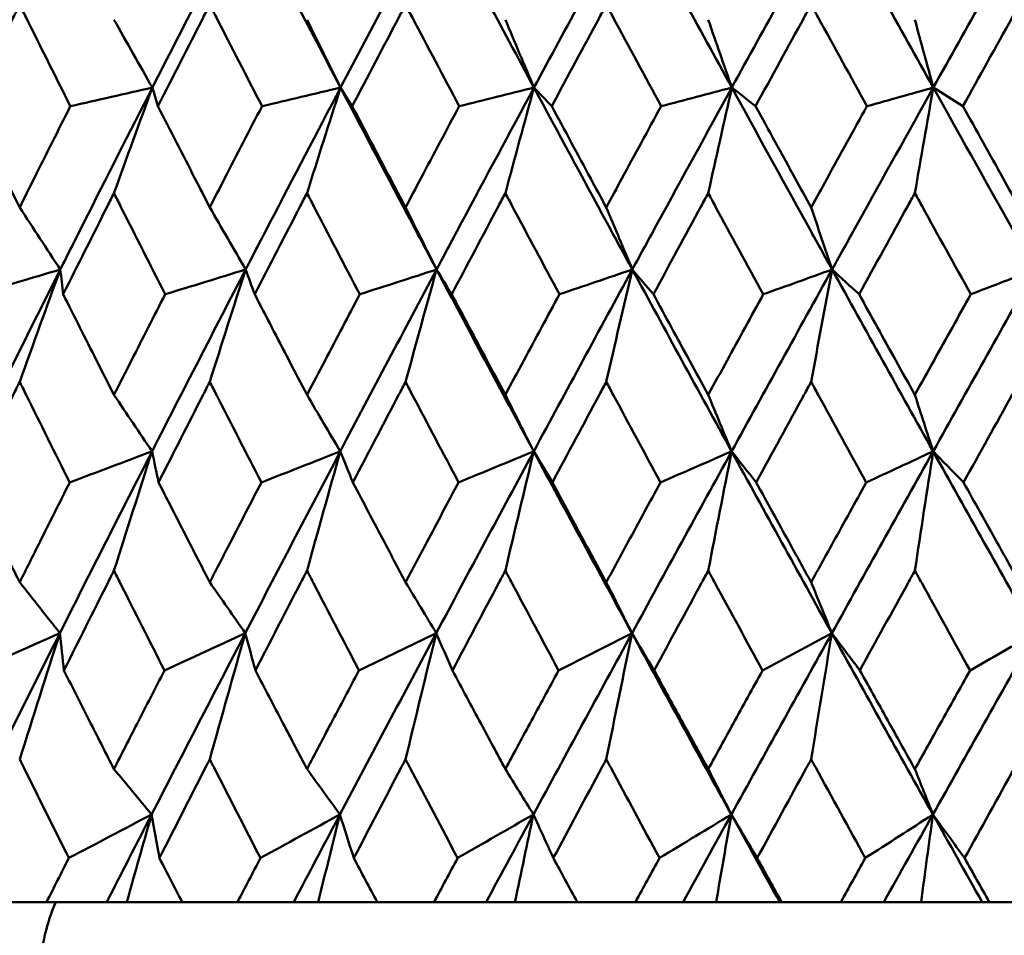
# Model space of a CAD drawing. Header units: millimetres. Extents: x 61 to 1929, y 482 to 2664.
# Tile 134 of 219: x 1006.94 to 1012.74, y 562.06 to 567.45. Entities that reach past the tile are written whole.
import ezdxf

# ---------------------------------------------------------------- set-up
doc = ezdxf.new("R2010")
doc.units = ezdxf.units.MM
doc.header["$LTSCALE"] = 10
doc.layers.add('Widoczne (ISO)', color=7, linetype='Continuous', lineweight=50)

msp = doc.modelspace()

# ---------------------------------------------------------------- linework, layer by layer
at = {"layer": 'Widoczne (ISO)'}
for p, q in [((1006.7815, 562.2569), (1007.0976, 562.2569)), ((1007.4523, 562.2569), (1007.0976, 562.2569)), ((1007.57, 562.2569), (1007.4523, 562.2569)), ((1007.8958, 562.2569), (1007.57, 562.2569)), ((1007.8958, 562.2569), (1008.2221, 562.2569)), ((1008.5534, 562.2569), (1008.2221, 562.2569)), ((1008.6974, 562.2569), (1008.5534, 562.2569)), ((1009.0444, 562.2569), (1008.6974, 562.2569)), ((1009.0444, 562.2569), (1009.3797, 562.2569)), ((1009.6862, 562.2569), (1009.3797, 562.2569)), ((1009.8559, 562.2569), (1009.6862, 562.2569)), ((1010.2226, 562.2569), (1009.8559, 562.2569)), ((1010.2226, 562.2569), (1010.5656, 562.2569)), ((1010.8462, 562.2569), (1010.5656, 562.2569)), ((1011.0409, 562.2569), (1010.8462, 562.2569)), ((1011.4154, 562.2569), (1011.0409, 562.2569)), ((1011.426, 562.2569), (1011.4154, 562.2569)), ((1011.426, 562.2569), (1011.7753, 562.2569)), ((1012.0288, 562.2569), (1011.7753, 562.2569)), ((1012.2477, 562.2569), (1012.0288, 562.2569)), ((1012.6072, 562.2569), (1012.2477, 562.2569)), ((1012.6496, 562.2569), (1012.6072, 562.2569)), ((1012.6496, 562.2569), (1013.0039, 562.2569))]:
    msp.add_line(p, q, dxfattribs=at)
msp.add_circle((1016.5742, 532.2569), 50, dxfattribs=at)
msp.add_arc((1008.0629, 561.8422), 1, 155.50176, 178.68544, dxfattribs=at)
for points in [[(1007.1796, 568.122), (1007.0004, 567.7653), (1006.8228, 567.4085), (1006.6468, 567.0518)], [(1008.2711, 568.122), (1008.0861, 567.7653), (1007.9025, 567.4085), (1007.7204, 567.0518)], [(1008.2711, 568.122), (1008.4559, 567.7653), (1008.6418, 567.4085), (1008.829, 567.0518)], [(1009.3954, 568.122), (1009.2054, 567.7653), (1009.0165, 567.4085), (1008.829, 567.0518)], [(1009.3954, 568.122), (1009.5853, 567.7653), (1009.7762, 567.4085), (1009.9681, 567.0518)], [(1010.5481, 568.122), (1010.3537, 567.7653), (1010.1603, 567.4085), (1009.9681, 567.0518)], [(1010.5481, 568.122), (1010.7423, 567.7653), (1010.9374, 567.4085), (1011.1333, 567.0518)], [(1011.7245, 568.122), (1011.5266, 567.7653), (1011.3295, 567.4085), (1011.1333, 567.0518)], [(1011.7245, 568.122), (1011.9224, 567.7653), (1012.1209, 567.4085), (1012.32, 567.0518)], [(1012.9201, 568.122), (1012.7193, 567.7653), (1012.5193, 567.4085), (1012.32, 567.0518)], [(1007.4944, 567.4516), (1007.5697, 567.3181), (1007.645, 567.1849), (1007.7204, 567.0518)], [(1008.6313, 567.4516), (1008.6971, 567.3181), (1008.763, 567.1849), (1008.829, 567.0518)], [(1009.7995, 567.4516), (1009.8556, 567.3181), (1009.9118, 567.1849), (1009.9681, 567.0518)], [(1010.9944, 567.4516), (1011.0407, 567.3181), (1011.087, 567.1849), (1011.1333, 567.0518)], [(1012.2114, 567.4516), (1012.2475, 567.3181), (1012.2837, 567.1849), (1012.32, 567.0518)], [(1007.7204, 567.0518), (1007.5594, 567.0153), (1007.3984, 566.9788), (1007.2373, 566.9423)], [(1007.4944, 566.4306), (1007.5695, 566.6382), (1007.6448, 566.8453), (1007.7204, 567.0518)], [(1007.7204, 567.0518), (1007.7314, 567.0153), (1007.7424, 566.9788), (1007.7534, 566.9423)], [(1008.829, 567.0518), (1008.6748, 567.0153), (1008.5205, 566.9788), (1008.3663, 566.9423)], [(1008.6313, 566.4306), (1008.6969, 566.6382), (1008.7628, 566.8453), (1008.829, 567.0518)], [(1008.829, 567.0518), (1008.8519, 567.0153), (1008.8749, 566.9788), (1008.8979, 566.9423)], [(1009.9681, 567.0518), (1009.8213, 567.0153), (1009.6745, 566.9788), (1009.5277, 566.9423)], [(1009.7995, 566.4306), (1009.8555, 566.6382), (1009.9117, 566.8453), (1009.9681, 567.0518)], [(1009.9681, 567.0518), (1010.0029, 567.0153), (1010.0378, 566.9788), (1010.0727, 566.9423)], [(1011.1333, 567.0518), (1010.9945, 567.0153), (1010.8557, 566.9788), (1010.7169, 566.9423)], [(1010.9944, 566.4306), (1011.0405, 566.6382), (1011.0868, 566.8453), (1011.1333, 567.0518)], [(1011.1333, 567.0518), (1011.1799, 567.0153), (1011.2265, 566.9788), (1011.2731, 566.9423)], [(1012.32, 567.0518), (1012.1897, 567.0153), (1012.0595, 566.9788), (1011.9292, 566.9423)], [(1012.2114, 566.4306), (1012.2474, 566.6382), (1012.2836, 566.8453), (1012.32, 567.0518)], [(1012.32, 567.0518), (1012.3781, 567.0153), (1012.4363, 566.9788), (1012.4945, 566.9423)], [(1006.9392, 566.3468), (1007.0188, 566.2247), (1007.0984, 566.1027), (1007.1782, 565.981)], [(1008.0586, 566.3468), (1008.129, 566.2247), (1008.1994, 566.1027), (1008.2699, 565.981)], [(1009.2117, 566.3468), (1009.2726, 566.2247), (1009.3335, 566.1027), (1009.3944, 565.981)], [(1010.3939, 566.3468), (1010.445, 566.2247), (1010.4961, 566.1027), (1010.5472, 565.981)], [(1011.6004, 566.3468), (1011.6415, 566.2247), (1011.6827, 566.1027), (1011.7238, 565.981)], [(1007.1782, 565.981), (1006.999, 565.6241), (1006.8212, 565.2672), (1006.6449, 564.9102)], [(1007.1782, 565.981), (1007.0138, 565.9323), (1006.8494, 565.8835), (1006.6849, 565.8348)], [(1006.9392, 565.3196), (1007.0185, 565.5406), (1007.0981, 565.7611), (1007.1782, 565.981)], [(1007.1782, 565.981), (1007.1839, 565.9323), (1007.1896, 565.8835), (1007.1954, 565.8348)], [(1008.2699, 565.981), (1008.0849, 565.6241), (1007.9011, 565.2672), (1007.7187, 564.9102)], [(1008.2699, 565.981), (1008.1119, 565.9323), (1007.954, 565.8835), (1007.796, 565.8348)], [(1008.0586, 565.3196), (1008.1287, 565.5406), (1008.1992, 565.7611), (1008.2699, 565.981)], [(1008.2699, 565.981), (1008.2876, 565.9323), (1008.3053, 565.8835), (1008.3231, 565.8348)], [(1009.3944, 565.981), (1009.2043, 565.6241), (1009.0153, 565.2672), (1008.8275, 564.9102)], [(1009.3944, 565.981), (1009.2435, 565.9323), (1009.0926, 565.8835), (1008.9417, 565.8348)], [(1009.2117, 565.3196), (1009.2723, 565.5406), (1009.3332, 565.7611), (1009.3944, 565.981)], [(1009.3944, 565.981), (1009.424, 565.9323), (1009.4537, 565.8835), (1009.4833, 565.8348)], [(1009.3944, 565.981), (1009.584, 565.6241), (1009.7748, 565.2672), (1009.9668, 564.9102)], [(1010.5472, 565.981), (1010.3528, 565.6241), (1010.1593, 565.2672), (1009.9668, 564.9102)], [(1010.5472, 565.981), (1010.404, 565.9323), (1010.2608, 565.8835), (1010.1175, 565.8348)], [(1010.3939, 565.3196), (1010.4448, 565.5406), (1010.4959, 565.7611), (1010.5472, 565.981)], [(1010.5472, 565.981), (1010.5886, 565.9323), (1010.6301, 565.8835), (1010.6716, 565.8348)], [(1010.5472, 565.981), (1010.7412, 565.6241), (1010.9362, 565.2672), (1011.1322, 564.9102)], [(1011.7238, 565.981), (1011.5259, 565.6241), (1011.3287, 565.2672), (1011.1322, 564.9102)], [(1011.7238, 565.981), (1011.5888, 565.9323), (1011.4538, 565.8835), (1011.3188, 565.8348)], [(1011.6004, 565.3196), (1011.6414, 565.5406), (1011.6825, 565.7611), (1011.7238, 565.981)], [(1011.7238, 565.981), (1011.7769, 565.9323), (1011.83, 565.8835), (1011.8831, 565.8348)], [(1011.7238, 565.981), (1011.9214, 565.6241), (1012.1199, 565.2672), (1012.3191, 564.9102)], [(1012.9196, 565.981), (1012.7189, 565.6241), (1012.5187, 565.2672), (1012.3191, 564.9102)], [(1012.9196, 565.981), (1012.7934, 565.9323), (1012.6671, 565.8835), (1012.5409, 565.8348)], [(1007.4944, 565.2426), (1007.5691, 565.1317), (1007.6439, 565.0209), (1007.7187, 564.9102)], [(1008.6313, 565.2426), (1008.6966, 565.1317), (1008.762, 565.0209), (1008.8275, 564.9102)], [(1009.7995, 565.2426), (1009.8552, 565.1317), (1009.911, 565.0209), (1009.9668, 564.9102)], [(1010.9944, 565.2426), (1011.0403, 565.1317), (1011.0863, 565.0209), (1011.1322, 564.9102)], [(1012.2114, 565.2426), (1012.2473, 565.1317), (1012.2832, 565.0209), (1012.3191, 564.9102)], [(1007.7187, 564.9102), (1007.5364, 564.5536), (1007.3554, 564.1969), (1007.1759, 563.8404)], [(1007.7187, 564.9102), (1007.5571, 564.8493), (1007.3955, 564.7883), (1007.2339, 564.7273)], [(1007.4944, 564.2082), (1007.5688, 564.4428), (1007.6435, 564.6768), (1007.7187, 564.9102)], [(1007.7187, 564.9102), (1007.7314, 564.8493), (1007.7441, 564.7883), (1007.7569, 564.7273)], [(1008.8275, 564.9102), (1008.6398, 564.5536), (1008.4532, 564.1969), (1008.2679, 563.8404)], [(1008.8275, 564.9102), (1008.6726, 564.8493), (1008.5177, 564.7883), (1008.3628, 564.7273)], [(1008.6313, 564.2082), (1008.6963, 564.4428), (1008.7617, 564.6768), (1008.8275, 564.9102)], [(1008.8275, 564.9102), (1008.8521, 564.8493), (1008.8767, 564.7883), (1008.9015, 564.7273)], [(1009.9668, 564.9102), (1009.7744, 564.5536), (1009.583, 564.1969), (1009.3926, 563.8404)], [(1009.9668, 564.9102), (1009.8193, 564.8493), (1009.6717, 564.7883), (1009.5241, 564.7273)], [(1009.7995, 564.2082), (1009.855, 564.4428), (1009.9107, 564.6768), (1009.9668, 564.9102)], [(1009.9668, 564.9102), (1010.0033, 564.8493), (1010.0398, 564.7883), (1010.0763, 564.7273)], [(1009.9668, 564.9102), (1010.1586, 564.5536), (1010.3516, 564.1969), (1010.5457, 563.8404)], [(1011.1322, 564.9102), (1010.9359, 564.5536), (1010.7404, 564.1969), (1010.5457, 563.8404)], [(1011.1322, 564.9102), (1010.9926, 564.8493), (1010.8529, 564.7883), (1010.7132, 564.7273)], [(1010.9944, 564.2082), (1011.0401, 564.4428), (1011.086, 564.6768), (1011.1322, 564.9102)], [(1011.1322, 564.9102), (1011.1804, 564.8493), (1011.2286, 564.7883), (1011.2768, 564.7273)], [(1011.1322, 564.9102), (1011.3281, 564.5536), (1011.5249, 564.1969), (1011.7226, 563.8404)], [(1012.3191, 564.9102), (1012.1197, 564.5536), (1011.9208, 564.1969), (1011.7226, 563.8404)], [(1012.3191, 564.9102), (1012.1879, 564.8493), (1012.0567, 564.7883), (1011.9254, 564.7273)], [(1012.2114, 564.2082), (1012.2471, 564.4428), (1012.283, 564.6768), (1012.3191, 564.9102)], [(1012.3191, 564.9102), (1012.3788, 564.8493), (1012.4385, 564.7883), (1012.4982, 564.7273)], [(1012.3191, 564.9102), (1012.5182, 564.5536), (1012.7181, 564.1969), (1012.9187, 563.8404)], [(1006.9392, 564.1399), (1007.018, 564.0399), (1007.0969, 563.9401), (1007.1759, 563.8404)], [(1008.0586, 564.1399), (1008.1283, 564.0399), (1008.1981, 563.9401), (1008.2679, 563.8404)], [(1009.2117, 564.1399), (1009.272, 564.0399), (1009.3323, 563.9401), (1009.3926, 563.8404)], [(1010.3939, 564.1399), (1010.4445, 564.0399), (1010.4951, 563.9401), (1010.5457, 563.8404)], [(1011.6004, 564.1399), (1011.6411, 564.0399), (1011.6819, 563.9401), (1011.7226, 563.8404)], [(1007.1759, 563.8404), (1006.9965, 563.4842), (1006.8185, 563.1282), (1006.6419, 562.7723)], [(1007.1759, 563.8404), (1007.0108, 563.7672), (1006.8458, 563.694), (1006.6807, 563.6208)], [(1006.9392, 563.0972), (1007.0176, 563.3456), (1007.0965, 563.5933), (1007.1759, 563.8404)], [(1007.1759, 563.8404), (1007.1838, 563.7672), (1007.1917, 563.694), (1007.1998, 563.6208)], [(1008.2679, 563.8404), (1008.0827, 563.4842), (1007.8988, 563.1282), (1007.7161, 562.7723)], [(1008.2679, 563.8404), (1008.1091, 563.7672), (1007.9504, 563.694), (1007.7916, 563.6208)], [(1008.0586, 563.0972), (1008.128, 563.3456), (1008.1977, 563.5933), (1008.2679, 563.8404)], [(1008.2679, 563.8404), (1008.2877, 563.7672), (1008.3076, 563.694), (1008.3276, 563.6208)], [(1009.3926, 563.8404), (1009.2024, 563.4842), (1009.0133, 563.1282), (1008.8252, 562.7723)], [(1009.3926, 563.8404), (1009.2408, 563.7672), (1009.089, 563.694), (1008.9372, 563.6208)], [(1009.2117, 563.0972), (1009.2717, 563.3456), (1009.332, 563.5933), (1009.3926, 563.8404)], [(1009.3926, 563.8404), (1009.4243, 563.7672), (1009.4561, 563.694), (1009.4879, 563.6208)], [(1010.5457, 563.8404), (1010.3512, 563.4842), (1010.1576, 563.1282), (1009.9649, 562.7723)], [(1010.5457, 563.8404), (1010.4015, 563.7672), (1010.2572, 563.694), (1010.1129, 563.6208)], [(1010.3939, 563.0972), (1010.4442, 563.3456), (1010.4948, 563.5933), (1010.5457, 563.8404)], [(1010.5457, 563.8404), (1010.5892, 563.7672), (1010.6327, 563.694), (1010.6762, 563.6208)], [(1010.5457, 563.8404), (1010.7396, 563.4842), (1010.9346, 563.1282), (1011.1306, 562.7723)], [(1011.7226, 563.8404), (1011.5246, 563.4842), (1011.3273, 563.1282), (1011.1306, 562.7723)], [(1011.7226, 563.8404), (1011.5865, 563.7672), (1011.4503, 563.694), (1011.3141, 563.6208)], [(1011.6004, 563.0972), (1011.6409, 563.3456), (1011.6817, 563.5933), (1011.7226, 563.8404)], [(1011.7226, 563.8404), (1011.7776, 563.7672), (1011.8327, 563.694), (1011.8878, 563.6208)], [(1011.7226, 563.8404), (1011.9202, 563.4842), (1012.1186, 563.1282), (1012.3179, 562.7723)], [(1012.9187, 563.8404), (1012.7179, 563.4842), (1012.5176, 563.1282), (1012.3179, 562.7723)], [(1012.9187, 563.8404), (1012.7912, 563.7672), (1012.6637, 563.694), (1012.5361, 563.6208)], [(1007.4944, 563.0395), (1007.5683, 562.9503), (1007.6422, 562.8613), (1007.7161, 562.7723)], [(1008.6313, 563.0395), (1008.6959, 562.9503), (1008.7605, 562.8613), (1008.8252, 562.7723)], [(1009.7995, 563.0395), (1009.8546, 562.9503), (1009.9097, 562.8613), (1009.9649, 562.7723)], [(1010.9944, 563.0395), (1011.0398, 562.9503), (1011.0852, 562.8613), (1011.1306, 562.7723)], [(1012.2114, 563.0395), (1012.2469, 562.9503), (1012.2824, 562.8613), (1012.3179, 562.7723)], [(1007.7161, 562.7723), (1007.5536, 562.687), (1007.3911, 562.6016), (1007.2286, 562.5162)], [(1007.7161, 562.7723), (1007.6279, 562.6005), (1007.5399, 562.4286), (1007.4523, 562.2569)], [(1007.57, 562.2569), (1007.6185, 562.429), (1007.6672, 562.6008), (1007.7161, 562.7723)], [(1007.7161, 562.7723), (1007.7314, 562.687), (1007.7468, 562.6016), (1007.7622, 562.5162)], [(1008.8252, 562.7723), (1008.6693, 562.687), (1008.5133, 562.6016), (1008.3573, 562.5162)], [(1008.8252, 562.7723), (1008.7343, 562.6005), (1008.6438, 562.4286), (1008.5534, 562.2569)], [(1008.6974, 562.2569), (1008.7398, 562.429), (1008.7824, 562.6008), (1008.8252, 562.7723)], [(1008.8252, 562.7723), (1008.8524, 562.687), (1008.8796, 562.6016), (1008.907, 562.5162)], [(1009.9649, 562.7723), (1009.8161, 562.687), (1009.6673, 562.6016), (1009.5185, 562.5162)], [(1009.9649, 562.7723), (1009.8718, 562.6005), (1009.7789, 562.4286), (1009.6862, 562.2569)], [(1009.8559, 562.2569), (1009.8921, 562.429), (1009.9284, 562.6008), (1009.9649, 562.7723)], [(1009.9649, 562.7723), (1010.0038, 562.687), (1010.0428, 562.6016), (1010.082, 562.5162)], [(1011.1306, 562.7723), (1010.9896, 562.687), (1010.8486, 562.6016), (1010.7075, 562.5162)], [(1011.1306, 562.7723), (1011.0357, 562.6005), (1010.9408, 562.4286), (1010.8462, 562.2569)], [(1011.0409, 562.2569), (1011.0707, 562.429), (1011.1006, 562.6008), (1011.1306, 562.7723)], [(1011.1306, 562.7723), (1011.1812, 562.687), (1011.2318, 562.6016), (1011.2826, 562.5162)], [(1011.1306, 562.7723), (1011.2253, 562.6005), (1011.3202, 562.4286), (1011.4154, 562.2569)], [(1012.3179, 562.7723), (1012.1852, 562.687), (1012.0524, 562.6016), (1011.9196, 562.5162)], [(1012.3179, 562.7723), (1012.2214, 562.6005), (1012.125, 562.4286), (1012.0288, 562.2569)], [(1012.2477, 562.2569), (1012.271, 562.429), (1012.2944, 562.6008), (1012.3179, 562.7723)], [(1012.3179, 562.7723), (1012.3799, 562.687), (1012.4419, 562.6016), (1012.5041, 562.5162)], [(1012.3179, 562.7723), (1012.4141, 562.6005), (1012.5106, 562.4286), (1012.6072, 562.2569)]]:
    msp.add_open_spline(points, degree=3, dxfattribs=at)
for points, knots in [([(1006.9392, 567.5403), (1006.9266, 567.5151), (1006.9141, 567.4898), (1006.8152, 567.2905), (1006.7293, 567.1164), (1006.6437, 566.9423)], [0.06686277, 0.06686277, 0.06686277, 0.06686277, 0.07557848, 0.07557848, 0.13558897, 0.13558897, 0.13558897, 0.13558897]), ([(1007.2373, 566.9423), (1007.1502, 567.1164), (1007.0634, 567.2904), (1006.9643, 567.4897), (1006.9517, 567.515), (1006.9392, 567.5403)], [0.01556037, 0.01556037, 0.01556037, 0.01556037, 0.07555527, 0.07555527, 0.08428623, 0.08428623, 0.08428623, 0.08428623]), ([(1008.0586, 567.5403), (1008.0457, 567.5151), (1008.0327, 567.4898), (1007.9307, 567.2905), (1007.8419, 567.1164), (1007.7534, 566.9423)], [0.06686277, 0.06686277, 0.06686277, 0.06686277, 0.07557848, 0.07557848, 0.13558897, 0.13558897, 0.13558897, 0.13558897]), ([(1008.3663, 566.9423), (1008.2765, 567.1164), (1008.1869, 567.2904), (1008.0846, 567.4897), (1008.0716, 567.515), (1008.0586, 567.5403)], [0.01556037, 0.01556037, 0.01556037, 0.01556037, 0.07555527, 0.07555527, 0.08428623, 0.08428623, 0.08428623, 0.08428623]), ([(1009.2117, 567.5403), (1009.1984, 567.5151), (1009.1851, 567.4898), (1009.0802, 567.2905), (1008.9889, 567.1164), (1008.8979, 566.9423)], [0.06686277, 0.06686277, 0.06686277, 0.06686277, 0.07557848, 0.07557848, 0.13558897, 0.13558897, 0.13558897, 0.13558897]), ([(1009.5277, 566.9423), (1009.4355, 567.1164), (1009.3435, 567.2904), (1009.2384, 567.4897), (1009.2251, 567.515), (1009.2117, 567.5403)], [0.01556037, 0.01556037, 0.01556037, 0.01556037, 0.07555527, 0.07555527, 0.08428623, 0.08428623, 0.08428623, 0.08428623]), ([(1010.3939, 567.5403), (1010.3803, 567.5151), (1010.3666, 567.4898), (1010.2593, 567.2905), (1010.1659, 567.1164), (1010.0727, 566.9423)], [0.06686277, 0.06686277, 0.06686277, 0.06686277, 0.07557848, 0.07557848, 0.13558897, 0.13558897, 0.13558897, 0.13558897]), ([(1010.7169, 566.9423), (1010.6227, 567.1164), (1010.5287, 567.2904), (1010.4212, 567.4897), (1010.4075, 567.515), (1010.3939, 567.5403)], [0.01556037, 0.01556037, 0.01556037, 0.01556037, 0.07555527, 0.07555527, 0.08428623, 0.08428623, 0.08428623, 0.08428623]), ([(1011.6004, 567.5403), (1011.5866, 567.5151), (1011.5727, 567.4898), (1011.4634, 567.2905), (1011.3681, 567.1164), (1011.2731, 566.9423)], [0.06686277, 0.06686277, 0.06686277, 0.06686277, 0.07557848, 0.07557848, 0.13558897, 0.13558897, 0.13558897, 0.13558897]), ([(1011.9292, 566.9423), (1011.8334, 567.1164), (1011.7377, 567.2904), (1011.6282, 567.4897), (1011.6143, 567.515), (1011.6004, 567.5403)], [0.01556037, 0.01556037, 0.01556037, 0.01556037, 0.07555527, 0.07555527, 0.08428623, 0.08428623, 0.08428623, 0.08428623]), ([(1012.8266, 567.5403), (1012.8125, 567.5151), (1012.7985, 567.4898), (1012.6876, 567.2905), (1012.5909, 567.1164), (1012.4945, 566.9423)], [0.06686277, 0.06686277, 0.06686277, 0.06686277, 0.07557848, 0.07557848, 0.13558897, 0.13558897, 0.13558897, 0.13558897]), ([(1007.7204, 567.0518), (1007.5851, 566.7868), (1007.4507, 566.5218), (1007.2707, 566.1649), (1007.2244, 566.073), (1007.1782, 565.981)], [0.3692784, 0.3692784, 0.3692784, 0.3692784, 0.4608442, 0.4608442, 0.492629, 0.492629, 0.492629, 0.492629]), ([(1008.829, 567.0518), (1008.6897, 566.7868), (1008.5511, 566.5218), (1008.3653, 566.1649), (1008.3176, 566.073), (1008.2699, 565.981)], [0.3692784, 0.3692784, 0.3692784, 0.3692784, 0.4608442, 0.4608442, 0.492629, 0.492629, 0.492629, 0.492629]), ([(1008.829, 567.0518), (1008.968, 566.7868), (1009.1077, 566.5218), (1009.2967, 566.1649), (1009.3455, 566.073), (1009.3944, 565.981)], [0.3692784, 0.3692784, 0.3692784, 0.3692784, 0.4608442, 0.4608442, 0.492629, 0.492629, 0.492629, 0.492629]), ([(1009.9681, 567.0518), (1009.8253, 566.7868), (1009.6831, 566.5218), (1009.4924, 566.1649), (1009.4434, 566.073), (1009.3944, 565.981)], [0.3692784, 0.3692784, 0.3692784, 0.3692784, 0.4608442, 0.4608442, 0.492629, 0.492629, 0.492629, 0.492629]), ([(1009.9681, 567.0518), (1010.1107, 566.7868), (1010.2538, 566.5218), (1010.4473, 566.1649), (1010.4972, 566.073), (1010.5472, 565.981)], [0.3692784, 0.3692784, 0.3692784, 0.3692784, 0.4608442, 0.4608442, 0.492629, 0.492629, 0.492629, 0.492629]), ([(1011.1333, 567.0518), (1010.9876, 566.7868), (1010.8423, 566.5218), (1010.6475, 566.1649), (1010.5973, 566.073), (1010.5472, 565.981)], [0.3692784, 0.3692784, 0.3692784, 0.3692784, 0.4608442, 0.4608442, 0.492629, 0.492629, 0.492629, 0.492629]), ([(1011.1333, 567.0518), (1011.2788, 566.7868), (1011.4248, 566.5218), (1011.622, 566.1649), (1011.6729, 566.073), (1011.7238, 565.981)], [0.3692784, 0.3692784, 0.3692784, 0.3692784, 0.4608442, 0.4608442, 0.492629, 0.492629, 0.492629, 0.492629]), ([(1012.32, 567.0518), (1012.1719, 566.7868), (1012.0242, 566.5218), (1011.8259, 566.1649), (1011.7748, 566.073), (1011.7238, 565.981)], [0.3692784, 0.3692784, 0.3692784, 0.3692784, 0.4608442, 0.4608442, 0.492629, 0.492629, 0.492629, 0.492629]), ([(1012.32, 567.0518), (1012.4679, 566.7868), (1012.6162, 566.5218), (1012.8163, 566.1649), (1012.8679, 566.073), (1012.9196, 565.981)], [0.3692784, 0.3692784, 0.3692784, 0.3692784, 0.4608442, 0.4608442, 0.492629, 0.492629, 0.492629, 0.492629]), ([(1006.6437, 566.9423), (1006.7138, 566.8004), (1006.7842, 566.6584), (1006.8828, 566.4599), (1006.911, 566.4033), (1006.9392, 566.3468)], [0.01259731, 0.01259731, 0.01259731, 0.01259731, 0.06159863, 0.06159863, 0.08110666, 0.08110666, 0.08110666, 0.08110666]), ([(1006.9392, 566.3468), (1006.9673, 566.4033), (1006.9955, 566.4598), (1007.0947, 566.6583), (1007.1659, 566.8003), (1007.2373, 566.9423)], [0.04208868, 0.04208868, 0.04208868, 0.04208868, 0.06158988, 0.06158988, 0.11059803, 0.11059803, 0.11059803, 0.11059803]), ([(1007.7534, 566.9423), (1007.8259, 566.8004), (1007.8986, 566.6584), (1008.0005, 566.4599), (1008.0296, 566.4033), (1008.0586, 566.3468)], [0.01259731, 0.01259731, 0.01259731, 0.01259731, 0.06159863, 0.06159863, 0.08110666, 0.08110666, 0.08110666, 0.08110666]), ([(1008.0586, 566.3468), (1008.0877, 566.4033), (1008.1168, 566.4598), (1008.2192, 566.6583), (1008.2927, 566.8003), (1008.3663, 566.9423)], [0.04208868, 0.04208868, 0.04208868, 0.04208868, 0.06158988, 0.06158988, 0.11059803, 0.11059803, 0.11059803, 0.11059803]), ([(1008.8979, 566.9423), (1008.9725, 566.8004), (1009.0472, 566.6584), (1009.152, 566.4599), (1009.1818, 566.4033), (1009.2117, 566.3468)], [0.01259731, 0.01259731, 0.01259731, 0.01259731, 0.06159863, 0.06159863, 0.08110666, 0.08110666, 0.08110666, 0.08110666]), ([(1009.2117, 566.3468), (1009.2416, 566.4033), (1009.2715, 566.4598), (1009.3767, 566.6583), (1009.4521, 566.8003), (1009.5277, 566.9423)], [0.04208868, 0.04208868, 0.04208868, 0.04208868, 0.06158988, 0.06158988, 0.11059803, 0.11059803, 0.11059803, 0.11059803]), ([(1010.0727, 566.9423), (1010.149, 566.8004), (1010.2256, 566.6584), (1010.3328, 566.4599), (1010.3633, 566.4033), (1010.3939, 566.3468)], [0.01259731, 0.01259731, 0.01259731, 0.01259731, 0.06159863, 0.06159863, 0.08110666, 0.08110666, 0.08110666, 0.08110666]), ([(1010.3939, 566.3468), (1010.4245, 566.4033), (1010.455, 566.4598), (1010.5626, 566.6583), (1010.6397, 566.8003), (1010.7169, 566.9423)], [0.04208868, 0.04208868, 0.04208868, 0.04208868, 0.06158988, 0.06158988, 0.11059803, 0.11059803, 0.11059803, 0.11059803]), ([(1011.2731, 566.9423), (1011.351, 566.8004), (1011.4289, 566.6584), (1011.5382, 566.4599), (1011.5693, 566.4033), (1011.6004, 566.3468)], [0.01259731, 0.01259731, 0.01259731, 0.01259731, 0.06159863, 0.06159863, 0.08110666, 0.08110666, 0.08110666, 0.08110666]), ([(1011.6004, 566.3468), (1011.6316, 566.4033), (1011.6627, 566.4598), (1011.7722, 566.6583), (1011.8506, 566.8003), (1011.9292, 566.9423)], [0.04208868, 0.04208868, 0.04208868, 0.04208868, 0.06158988, 0.06158988, 0.11059803, 0.11059803, 0.11059803, 0.11059803]), ([(1012.4945, 566.9423), (1012.5735, 566.8004), (1012.6527, 566.6584), (1012.7635, 566.4599), (1012.795, 566.4033), (1012.8266, 566.3468)], [0.01259731, 0.01259731, 0.01259731, 0.01259731, 0.06159863, 0.06159863, 0.08110666, 0.08110666, 0.08110666, 0.08110666]), ([(1007.4944, 566.4306), (1007.4815, 566.4051), (1007.4687, 566.3795), (1007.3687, 566.1809), (1007.2819, 566.0079), (1007.1954, 565.8348)], [0.07138254, 0.07138254, 0.07138254, 0.07138254, 0.08018544, 0.08018544, 0.13983561, 0.13983561, 0.13983561, 0.13983561]), ([(1007.796, 565.8348), (1007.7081, 566.0078), (1007.6205, 566.1808), (1007.5202, 566.3794), (1007.5073, 566.405), (1007.4944, 566.4306)], [0.02053386, 0.02053386, 0.02053386, 0.02053386, 0.08016461, 0.08016461, 0.08898694, 0.08898694, 0.08898694, 0.08898694]), ([(1008.6313, 566.4306), (1008.618, 566.4051), (1008.6048, 566.3795), (1008.5017, 566.1809), (1008.4123, 566.0079), (1008.3231, 565.8348)], [0.07138254, 0.07138254, 0.07138254, 0.07138254, 0.08018544, 0.08018544, 0.13983561, 0.13983561, 0.13983561, 0.13983561]), ([(1008.9417, 565.8348), (1008.8512, 566.0078), (1008.7611, 566.1808), (1008.6579, 566.3794), (1008.6446, 566.405), (1008.6313, 566.4306)], [0.02053386, 0.02053386, 0.02053386, 0.02053386, 0.08016461, 0.08016461, 0.08898694, 0.08898694, 0.08898694, 0.08898694]), ([(1009.7995, 566.4306), (1009.7859, 566.4051), (1009.7723, 566.3795), (1009.6667, 566.1809), (1009.5749, 566.0079), (1009.4833, 565.8348)], [0.07138254, 0.07138254, 0.07138254, 0.07138254, 0.08018544, 0.08018544, 0.13983561, 0.13983561, 0.13983561, 0.13983561]), ([(1010.1175, 565.8348), (1010.0249, 566.0078), (1009.9325, 566.1808), (1009.8267, 566.3794), (1009.8131, 566.405), (1009.7995, 566.4306)], [0.02053386, 0.02053386, 0.02053386, 0.02053386, 0.08016461, 0.08016461, 0.08898694, 0.08898694, 0.08898694, 0.08898694]), ([(1010.9944, 566.4306), (1010.9805, 566.4051), (1010.9667, 566.3795), (1010.8588, 566.1809), (1010.7651, 566.0079), (1010.6716, 565.8348)], [0.07138254, 0.07138254, 0.07138254, 0.07138254, 0.08018544, 0.08018544, 0.13983561, 0.13983561, 0.13983561, 0.13983561]), ([(1011.3188, 565.8348), (1011.2244, 566.0078), (1011.1302, 566.1808), (1011.0222, 566.3794), (1011.0083, 566.405), (1010.9944, 566.4306)], [0.02053386, 0.02053386, 0.02053386, 0.02053386, 0.08016461, 0.08016461, 0.08898694, 0.08898694, 0.08898694, 0.08898694]), ([(1012.2114, 566.4306), (1012.1973, 566.4051), (1012.1832, 566.3795), (1012.0736, 566.1809), (1011.9782, 566.0079), (1011.8831, 565.8348)], [0.07138254, 0.07138254, 0.07138254, 0.07138254, 0.08018544, 0.08018544, 0.13983561, 0.13983561, 0.13983561, 0.13983561]), ([(1012.5409, 565.8348), (1012.445, 566.0078), (1012.3493, 566.1808), (1012.2396, 566.3794), (1012.2255, 566.405), (1012.2114, 566.4306)], [0.02053386, 0.02053386, 0.02053386, 0.02053386, 0.08016461, 0.08016461, 0.08898694, 0.08898694, 0.08898694, 0.08898694]), ([(1007.1954, 565.8348), (1007.2606, 565.7051), (1007.326, 565.5754), (1007.4258, 565.378), (1007.4601, 565.3103), (1007.4944, 565.2426)], [0.01681985, 0.01681985, 0.01681985, 0.01681985, 0.06159108, 0.06159108, 0.08495433, 0.08495433, 0.08495433, 0.08495433]), ([(1007.4944, 565.2426), (1007.5287, 565.3103), (1007.5631, 565.378), (1007.6635, 565.5753), (1007.7297, 565.7051), (1007.796, 565.8348)], [0.03825175, 0.03825175, 0.03825175, 0.03825175, 0.06160817, 0.06160817, 0.10638617, 0.10638617, 0.10638617, 0.10638617]), ([(1008.3231, 565.8348), (1008.3903, 565.7051), (1008.4577, 565.5754), (1008.5606, 565.378), (1008.5959, 565.3103), (1008.6313, 565.2426)], [0.01681985, 0.01681985, 0.01681985, 0.01681985, 0.06159108, 0.06159108, 0.08495433, 0.08495433, 0.08495433, 0.08495433]), ([(1008.6313, 565.2426), (1008.6666, 565.3103), (1008.702, 565.378), (1008.8054, 565.5753), (1008.8735, 565.7051), (1008.9417, 565.8348)], [0.03825175, 0.03825175, 0.03825175, 0.03825175, 0.06160817, 0.06160817, 0.10638617, 0.10638617, 0.10638617, 0.10638617]), ([(1009.4833, 565.8348), (1009.5524, 565.7051), (1009.6215, 565.5754), (1009.727, 565.378), (1009.7632, 565.3103), (1009.7995, 565.2426)], [0.01681985, 0.01681985, 0.01681985, 0.01681985, 0.06159108, 0.06159108, 0.08495433, 0.08495433, 0.08495433, 0.08495433]), ([(1009.7995, 565.2426), (1009.8357, 565.3103), (1009.872, 565.378), (1009.9779, 565.5753), (1010.0477, 565.7051), (1010.1175, 565.8348)], [0.03825175, 0.03825175, 0.03825175, 0.03825175, 0.06160817, 0.06160817, 0.10638617, 0.10638617, 0.10638617, 0.10638617]), ([(1010.6716, 565.8348), (1010.7421, 565.7051), (1010.8127, 565.5754), (1010.9204, 565.378), (1010.9574, 565.3103), (1010.9944, 565.2426)], [0.01681985, 0.01681985, 0.01681985, 0.01681985, 0.06159108, 0.06159108, 0.08495433, 0.08495433, 0.08495433, 0.08495433]), ([(1010.9944, 565.2426), (1011.0314, 565.3103), (1011.0684, 565.378), (1011.1765, 565.5753), (1011.2476, 565.7051), (1011.3188, 565.8348)], [0.03825175, 0.03825175, 0.03825175, 0.03825175, 0.06160817, 0.06160817, 0.10638617, 0.10638617, 0.10638617, 0.10638617]), ([(1011.8831, 565.8348), (1011.9548, 565.7051), (1012.0267, 565.5754), (1012.1362, 565.378), (1012.1738, 565.3103), (1012.2114, 565.2426)], [0.01681985, 0.01681985, 0.01681985, 0.01681985, 0.06159108, 0.06159108, 0.08495433, 0.08495433, 0.08495433, 0.08495433]), ([(1012.2114, 565.2426), (1012.249, 565.3103), (1012.2866, 565.378), (1012.3964, 565.5753), (1012.4686, 565.7051), (1012.5409, 565.8348)], [0.03825175, 0.03825175, 0.03825175, 0.03825175, 0.06160817, 0.06160817, 0.10638617, 0.10638617, 0.10638617, 0.10638617]), ([(1006.9392, 565.3196), (1006.9267, 565.2945), (1006.9142, 565.2693), (1006.8165, 565.0719), (1006.7316, 564.8996), (1006.6471, 564.7273)], [0.07597559, 0.07597559, 0.07597559, 0.07597559, 0.08464777, 0.08464777, 0.14401425, 0.14401425, 0.14401425, 0.14401425]), ([(1007.2339, 564.7273), (1007.1478, 564.8995), (1007.0621, 565.0717), (1006.9642, 565.2692), (1006.9517, 565.2944), (1006.9392, 565.3196)], [0.02530969, 0.02530969, 0.02530969, 0.02530969, 0.08465152, 0.08465152, 0.09334823, 0.09334823, 0.09334823, 0.09334823]), ([(1008.0586, 565.3196), (1008.0458, 565.2945), (1008.0329, 565.2693), (1007.932, 565.0719), (1007.8443, 564.8996), (1007.7569, 564.7273)], [0.07597559, 0.07597559, 0.07597559, 0.07597559, 0.08464777, 0.08464777, 0.14401425, 0.14401425, 0.14401425, 0.14401425]), ([(1008.3628, 564.7273), (1008.274, 564.8995), (1008.1856, 565.0717), (1008.0845, 565.2692), (1008.0716, 565.2944), (1008.0586, 565.3196)], [0.02530969, 0.02530969, 0.02530969, 0.02530969, 0.08465152, 0.08465152, 0.09334823, 0.09334823, 0.09334823, 0.09334823]), ([(1009.2117, 565.3196), (1009.1985, 565.2945), (1009.1853, 565.2693), (1009.0816, 565.0719), (1008.9914, 564.8996), (1008.9015, 564.7273)], [0.07597559, 0.07597559, 0.07597559, 0.07597559, 0.08464777, 0.08464777, 0.14401425, 0.14401425, 0.14401425, 0.14401425]), ([(1009.5241, 564.7273), (1009.433, 564.8995), (1009.3421, 565.0717), (1009.2383, 565.2692), (1009.225, 565.2944), (1009.2117, 565.3196)], [0.02530969, 0.02530969, 0.02530969, 0.02530969, 0.08465152, 0.08465152, 0.09334823, 0.09334823, 0.09334823, 0.09334823]), ([(1010.3939, 565.3196), (1010.3804, 565.2945), (1010.3668, 565.2693), (1010.2608, 565.0719), (1010.1684, 564.8996), (1010.0763, 564.7273)], [0.07597559, 0.07597559, 0.07597559, 0.07597559, 0.08464777, 0.08464777, 0.14401425, 0.14401425, 0.14401425, 0.14401425]), ([(1010.7132, 564.7273), (1010.6201, 564.8995), (1010.5273, 565.0717), (1010.421, 565.2692), (1010.4075, 565.2944), (1010.3939, 565.3196)], [0.02530969, 0.02530969, 0.02530969, 0.02530969, 0.08465152, 0.08465152, 0.09334823, 0.09334823, 0.09334823, 0.09334823]), ([(1011.6004, 565.3196), (1011.5866, 565.2945), (1011.5729, 565.2693), (1011.4648, 565.0719), (1011.3707, 564.8996), (1011.2768, 564.7273)], [0.07597559, 0.07597559, 0.07597559, 0.07597559, 0.08464777, 0.08464777, 0.14401425, 0.14401425, 0.14401425, 0.14401425]), ([(1011.9254, 564.7273), (1011.8308, 564.8995), (1011.7362, 565.0717), (1011.6281, 565.2692), (1011.6142, 565.2944), (1011.6004, 565.3196)], [0.02530969, 0.02530969, 0.02530969, 0.02530969, 0.08465152, 0.08465152, 0.09334823, 0.09334823, 0.09334823, 0.09334823]), ([(1012.8266, 565.3196), (1012.8126, 565.2945), (1012.7987, 565.2693), (1012.6891, 565.0719), (1012.5936, 564.8996), (1012.4982, 564.7273)], [0.07597559, 0.07597559, 0.07597559, 0.07597559, 0.08464777, 0.08464777, 0.14401425, 0.14401425, 0.14401425, 0.14401425]), ([(1006.6471, 564.7273), (1006.7051, 564.61), (1006.7634, 564.4926), (1006.8608, 564.2968), (1006.8999, 564.2184), (1006.9392, 564.1399)], [0.02104899, 0.02104899, 0.02104899, 0.02104899, 0.0615671, 0.0615671, 0.08866561, 0.08866561, 0.08866561, 0.08866561]), ([(1006.9392, 564.1399), (1006.9784, 564.2183), (1007.0176, 564.2968), (1007.1158, 564.4926), (1007.1748, 564.61), (1007.2339, 564.7273)], [0.03448054, 0.03448054, 0.03448054, 0.03448054, 0.06157222, 0.06157222, 0.10209717, 0.10209717, 0.10209717, 0.10209717]), ([(1007.7569, 564.7273), (1007.8169, 564.61), (1007.8771, 564.4926), (1007.9777, 564.2968), (1008.0182, 564.2184), (1008.0586, 564.1399)], [0.02104899, 0.02104899, 0.02104899, 0.02104899, 0.0615671, 0.0615671, 0.08866561, 0.08866561, 0.08866561, 0.08866561]), ([(1008.0586, 564.1399), (1008.0991, 564.2183), (1008.1397, 564.2968), (1008.241, 564.4926), (1008.3018, 564.61), (1008.3628, 564.7273)], [0.03448054, 0.03448054, 0.03448054, 0.03448054, 0.06157222, 0.06157222, 0.10209717, 0.10209717, 0.10209717, 0.10209717]), ([(1008.9015, 564.7273), (1008.9632, 564.61), (1009.0251, 564.4926), (1009.1286, 564.2968), (1009.1701, 564.2184), (1009.2117, 564.1399)], [0.02104899, 0.02104899, 0.02104899, 0.02104899, 0.0615671, 0.0615671, 0.08866561, 0.08866561, 0.08866561, 0.08866561]), ([(1009.2117, 564.1399), (1009.2533, 564.2183), (1009.295, 564.2968), (1009.399, 564.4926), (1009.4615, 564.61), (1009.5241, 564.7273)], [0.03448054, 0.03448054, 0.03448054, 0.03448054, 0.06157222, 0.06157222, 0.10209717, 0.10209717, 0.10209717, 0.10209717]), ([(1010.0763, 564.7273), (1010.1395, 564.61), (1010.2029, 564.4926), (1010.3088, 564.2968), (1010.3513, 564.2184), (1010.3939, 564.1399)], [0.02104899, 0.02104899, 0.02104899, 0.02104899, 0.0615671, 0.0615671, 0.08866561, 0.08866561, 0.08866561, 0.08866561]), ([(1010.3939, 564.1399), (1010.4364, 564.2183), (1010.479, 564.2968), (1010.5854, 564.4926), (1010.6493, 564.61), (1010.7132, 564.7273)], [0.03448054, 0.03448054, 0.03448054, 0.03448054, 0.06157222, 0.06157222, 0.10209717, 0.10209717, 0.10209717, 0.10209717]), ([(1011.2768, 564.7273), (1011.3413, 564.61), (1011.4059, 564.4926), (1011.5138, 564.2968), (1011.5571, 564.2184), (1011.6004, 564.1399)], [0.02104899, 0.02104899, 0.02104899, 0.02104899, 0.0615671, 0.0615671, 0.08866561, 0.08866561, 0.08866561, 0.08866561]), ([(1011.6004, 564.1399), (1011.6438, 564.2183), (1011.6871, 564.2968), (1011.7954, 564.4926), (1011.8604, 564.61), (1011.9254, 564.7273)], [0.03448054, 0.03448054, 0.03448054, 0.03448054, 0.06157222, 0.06157222, 0.10209717, 0.10209717, 0.10209717, 0.10209717]), ([(1012.4982, 564.7273), (1012.5637, 564.61), (1012.6292, 564.4926), (1012.7387, 564.2968), (1012.7826, 564.2184), (1012.8266, 564.1399)], [0.02104899, 0.02104899, 0.02104899, 0.02104899, 0.0615671, 0.0615671, 0.08866561, 0.08866561, 0.08866561, 0.08866561]), ([(1007.4944, 564.2082), (1007.4822, 564.184), (1007.4701, 564.1599), (1007.3715, 563.9641), (1007.2855, 563.7924), (1007.1998, 563.6208)], [0.0806421, 0.0806421, 0.0806421, 0.0806421, 0.08897282, 0.08897282, 0.14811965, 0.14811965, 0.14811965, 0.14811965]), ([(1007.7916, 563.6208), (1007.7044, 563.7923), (1007.6176, 563.9639), (1007.5189, 564.1597), (1007.5066, 564.1839), (1007.4944, 564.2082)], [0.02983351, 0.02983351, 0.02983351, 0.02983351, 0.0889495, 0.0889495, 0.09731113, 0.09731113, 0.09731113, 0.09731113]), ([(1008.6313, 564.2082), (1008.6187, 564.184), (1008.6062, 564.1599), (1008.5047, 563.9641), (1008.416, 563.7924), (1008.3276, 563.6208)], [0.0806421, 0.0806421, 0.0806421, 0.0806421, 0.08897282, 0.08897282, 0.14811965, 0.14811965, 0.14811965, 0.14811965]), ([(1008.9372, 563.6208), (1008.8475, 563.7923), (1008.7581, 563.9639), (1008.6565, 564.1597), (1008.6439, 564.1839), (1008.6313, 564.2082)], [0.02983351, 0.02983351, 0.02983351, 0.02983351, 0.0889495, 0.0889495, 0.09731113, 0.09731113, 0.09731113, 0.09731113]), ([(1009.7995, 564.2082), (1009.7866, 564.184), (1009.7738, 564.1599), (1009.6697, 563.9641), (1009.5787, 563.7924), (1009.4879, 563.6208)], [0.0806421, 0.0806421, 0.0806421, 0.0806421, 0.08897282, 0.08897282, 0.14811965, 0.14811965, 0.14811965, 0.14811965]), ([(1010.1129, 563.6208), (1010.0211, 563.7923), (1009.9295, 563.9639), (1009.8253, 564.1597), (1009.8124, 564.1839), (1009.7995, 564.2082)], [0.02983351, 0.02983351, 0.02983351, 0.02983351, 0.0889495, 0.0889495, 0.09731113, 0.09731113, 0.09731113, 0.09731113]), ([(1010.9944, 564.2082), (1010.9813, 564.184), (1010.9682, 564.1599), (1010.8619, 563.9641), (1010.769, 563.7924), (1010.6762, 563.6208)], [0.0806421, 0.0806421, 0.0806421, 0.0806421, 0.08897282, 0.08897282, 0.14811965, 0.14811965, 0.14811965, 0.14811965]), ([(1011.3141, 563.6208), (1011.2205, 563.7923), (1011.1271, 563.9639), (1011.0208, 564.1597), (1011.0076, 564.1839), (1010.9944, 564.2082)], [0.02983351, 0.02983351, 0.02983351, 0.02983351, 0.0889495, 0.0889495, 0.09731113, 0.09731113, 0.09731113, 0.09731113]), ([(1012.2114, 564.2082), (1012.198, 564.184), (1012.1847, 564.1599), (1012.0767, 563.9641), (1011.9822, 563.7924), (1011.8878, 563.6208)], [0.0806421, 0.0806421, 0.0806421, 0.0806421, 0.08897282, 0.08897282, 0.14811965, 0.14811965, 0.14811965, 0.14811965]), ([(1012.5361, 563.6208), (1012.4411, 563.7923), (1012.3462, 563.9639), (1012.2381, 564.1597), (1012.2247, 564.1839), (1012.2114, 564.2082)], [0.02983351, 0.02983351, 0.02983351, 0.02983351, 0.0889495, 0.0889495, 0.09731113, 0.09731113, 0.09731113, 0.09731113]), ([(1007.1998, 563.6208), (1007.2526, 563.516), (1007.3057, 563.4111), (1007.4039, 563.2173), (1007.4491, 563.1284), (1007.4944, 563.0395)], [0.02528165, 0.02528165, 0.02528165, 0.02528165, 0.06150593, 0.06150593, 0.09223152, 0.09223152, 0.09223152, 0.09223152]), ([(1007.4944, 563.0395), (1007.5397, 563.1284), (1007.5851, 563.2173), (1007.6841, 563.4111), (1007.7378, 563.5159), (1007.7916, 563.6208)], [0.03078053, 0.03078053, 0.03078053, 0.03078053, 0.06149921, 0.06149921, 0.09773041, 0.09773041, 0.09773041, 0.09773041]), ([(1008.3276, 563.6208), (1008.3821, 563.516), (1008.4368, 563.4111), (1008.538, 563.2173), (1008.5846, 563.1284), (1008.6313, 563.0395)], [0.02528165, 0.02528165, 0.02528165, 0.02528165, 0.06150593, 0.06150593, 0.09223152, 0.09223152, 0.09223152, 0.09223152]), ([(1008.6313, 563.0395), (1008.6779, 563.1284), (1008.7246, 563.2173), (1008.8266, 563.4111), (1008.8818, 563.5159), (1008.9372, 563.6208)], [0.03078053, 0.03078053, 0.03078053, 0.03078053, 0.06149921, 0.06149921, 0.09773041, 0.09773041, 0.09773041, 0.09773041]), ([(1009.4879, 563.6208), (1009.5439, 563.516), (1009.6, 563.4111), (1009.7039, 563.2173), (1009.7516, 563.1284), (1009.7995, 563.0395)], [0.02528165, 0.02528165, 0.02528165, 0.02528165, 0.06150593, 0.06150593, 0.09223152, 0.09223152, 0.09223152, 0.09223152]), ([(1009.7995, 563.0395), (1009.8473, 563.1284), (1009.8952, 563.2173), (1009.9996, 563.4111), (1010.0562, 563.5159), (1010.1129, 563.6208)], [0.03078053, 0.03078053, 0.03078053, 0.03078053, 0.06149921, 0.06149921, 0.09773041, 0.09773041, 0.09773041, 0.09773041]), ([(1010.6762, 563.6208), (1010.7335, 563.516), (1010.7908, 563.4111), (1010.8968, 563.2173), (1010.9456, 563.1284), (1010.9944, 563.0395)], [0.02528165, 0.02528165, 0.02528165, 0.02528165, 0.06150593, 0.06150593, 0.09223152, 0.09223152, 0.09223152, 0.09223152]), ([(1010.9944, 563.0395), (1011.0432, 563.1284), (1011.0921, 563.2173), (1011.1986, 563.4111), (1011.2563, 563.5159), (1011.3141, 563.6208)], [0.03078053, 0.03078053, 0.03078053, 0.03078053, 0.06149921, 0.06149921, 0.09773041, 0.09773041, 0.09773041, 0.09773041]), ([(1011.8878, 563.6208), (1011.946, 563.516), (1012.0043, 563.4111), (1012.1122, 563.2173), (1012.1617, 563.1284), (1012.2114, 563.0395)], [0.02528165, 0.02528165, 0.02528165, 0.02528165, 0.06150593, 0.06150593, 0.09223152, 0.09223152, 0.09223152, 0.09223152]), ([(1012.2114, 563.0395), (1012.261, 563.1284), (1012.3106, 563.2173), (1012.4188, 563.4111), (1012.4774, 563.5159), (1012.5361, 563.6208)], [0.03078053, 0.03078053, 0.03078053, 0.03078053, 0.06149921, 0.06149921, 0.09773041, 0.09773041, 0.09773041, 0.09773041]), ([(1007.2286, 562.5162), (1007.1399, 562.6935), (1007.0515, 562.8708), (1006.9554, 563.0645), (1006.9473, 563.0809), (1006.9392, 563.0972)], [0.0297954, 0.0297954, 0.0297954, 0.0297954, 0.09092493, 0.09092493, 0.09655955, 0.09655955, 0.09655955, 0.09655955]), ([(1008.0586, 563.0972), (1008.0503, 563.081), (1008.042, 563.0647), (1007.9429, 562.871), (1007.8524, 562.6936), (1007.7622, 562.5162)], [0.0853813, 0.0853813, 0.0853813, 0.0853813, 0.09097809, 0.09097809, 0.15214536, 0.15214536, 0.15214536, 0.15214536]), ([(1008.3573, 562.5162), (1008.2658, 562.6935), (1008.1746, 562.8708), (1008.0754, 563.0645), (1008.067, 563.0809), (1008.0586, 563.0972)], [0.0297954, 0.0297954, 0.0297954, 0.0297954, 0.09092493, 0.09092493, 0.09655955, 0.09655955, 0.09655955, 0.09655955]), ([(1009.2117, 563.0972), (1009.2032, 563.081), (1009.1947, 563.0647), (1009.0928, 562.871), (1008.9998, 562.6936), (1008.907, 562.5162)], [0.0853813, 0.0853813, 0.0853813, 0.0853813, 0.09097809, 0.09097809, 0.15214536, 0.15214536, 0.15214536, 0.15214536]), ([(1009.5185, 562.5162), (1009.4245, 562.6935), (1009.3309, 562.8708), (1009.2289, 563.0645), (1009.2203, 563.0809), (1009.2117, 563.0972)], [0.0297954, 0.0297954, 0.0297954, 0.0297954, 0.09092493, 0.09092493, 0.09655955, 0.09655955, 0.09655955, 0.09655955]), ([(1010.3939, 563.0972), (1010.3851, 563.081), (1010.3764, 563.0647), (1010.2722, 562.871), (1010.177, 562.6936), (1010.082, 562.5162)], [0.0853813, 0.0853813, 0.0853813, 0.0853813, 0.09097809, 0.09097809, 0.15214536, 0.15214536, 0.15214536, 0.15214536]), ([(1010.7075, 562.5162), (1010.6115, 562.6935), (1010.5158, 562.8708), (1010.4115, 563.0645), (1010.4027, 563.0809), (1010.3939, 563.0972)], [0.0297954, 0.0297954, 0.0297954, 0.0297954, 0.09092493, 0.09092493, 0.09655955, 0.09655955, 0.09655955, 0.09655955]), ([(1011.6004, 563.0972), (1011.5915, 563.081), (1011.5826, 563.0647), (1011.4765, 562.871), (1011.3795, 562.6936), (1011.2826, 562.5162)], [0.0853813, 0.0853813, 0.0853813, 0.0853813, 0.09097809, 0.09097809, 0.15214536, 0.15214536, 0.15214536, 0.15214536]), ([(1011.9196, 562.5162), (1011.822, 562.6935), (1011.7245, 562.8708), (1011.6183, 563.0645), (1011.6094, 563.0809), (1011.6004, 563.0972)], [0.0297954, 0.0297954, 0.0297954, 0.0297954, 0.09092493, 0.09092493, 0.09655955, 0.09655955, 0.09655955, 0.09655955]), ([(1012.8266, 563.0972), (1012.8176, 563.081), (1012.8086, 563.0647), (1012.7009, 562.871), (1012.6024, 562.6936), (1012.5041, 562.5162)], [0.0853813, 0.0853813, 0.0853813, 0.0853813, 0.09097809, 0.09097809, 0.15214536, 0.15214536, 0.15214536, 0.15214536]), ([(1007.0976, 562.2569), (1007.1409, 562.3428), (1007.1843, 562.4287), (1007.2281, 562.5151), (1007.2284, 562.5156), (1007.2286, 562.5162)], [0, 0, 0, 0, 0.02969567, 0.02969567, 0.02988021, 0.02988021, 0.02988021, 0.02988021]), ([(1007.7622, 562.5162), (1007.7625, 562.5156), (1007.7628, 562.5151), (1007.8072, 562.4287), (1007.8515, 562.3428), (1007.8958, 562.2569)], [0.02951568, 0.02951568, 0.02951568, 0.02951568, 0.02969929, 0.02969929, 0.05939589, 0.05939589, 0.05939589, 0.05939589]), ([(1008.2221, 562.2569), (1008.2669, 562.3428), (1008.3117, 562.4287), (1008.3568, 562.5151), (1008.3571, 562.5156), (1008.3573, 562.5162)], [0, 0, 0, 0, 0.02969567, 0.02969567, 0.02988021, 0.02988021, 0.02988021, 0.02988021]), ([(1008.907, 562.5162), (1008.9073, 562.5156), (1008.9075, 562.5151), (1008.9533, 562.4287), (1008.9988, 562.3428), (1009.0444, 562.2569)], [0.02951568, 0.02951568, 0.02951568, 0.02951568, 0.02969929, 0.02969929, 0.05939589, 0.05939589, 0.05939589, 0.05939589]), ([(1009.3797, 562.2569), (1009.4256, 562.3428), (1009.4716, 562.4287), (1009.5179, 562.5151), (1009.5182, 562.5156), (1009.5185, 562.5162)], [0, 0, 0, 0, 0.02969567, 0.02969567, 0.02988021, 0.02988021, 0.02988021, 0.02988021]), ([(1010.082, 562.5162), (1010.0823, 562.5156), (1010.0825, 562.5151), (1010.1294, 562.4287), (1010.176, 562.3428), (1010.2226, 562.2569)], [0.02951568, 0.02951568, 0.02951568, 0.02951568, 0.02969929, 0.02969929, 0.05939589, 0.05939589, 0.05939589, 0.05939589]), ([(1010.5656, 562.2569), (1010.6126, 562.3428), (1010.6596, 562.4287), (1010.7069, 562.5151), (1010.7072, 562.5156), (1010.7075, 562.5162)], [0, 0, 0, 0, 0.02969567, 0.02969567, 0.02988021, 0.02988021, 0.02988021, 0.02988021]), ([(1011.2826, 562.5162), (1011.2829, 562.5156), (1011.2832, 562.5151), (1011.3309, 562.4287), (1011.3784, 562.3428), (1011.426, 562.2569)], [0.02951568, 0.02951568, 0.02951568, 0.02951568, 0.02969929, 0.02969929, 0.05939589, 0.05939589, 0.05939589, 0.05939589]), ([(1011.7753, 562.2569), (1011.8231, 562.3428), (1011.8709, 562.4287), (1011.919, 562.5151), (1011.9193, 562.5156), (1011.9196, 562.5162)], [0, 0, 0, 0, 0.02969567, 0.02969567, 0.02988021, 0.02988021, 0.02988021, 0.02988021]), ([(1012.5041, 562.5162), (1012.5044, 562.5156), (1012.5047, 562.5151), (1012.5531, 562.4287), (1012.6014, 562.3428), (1012.6496, 562.2569)], [0.02951568, 0.02951568, 0.02951568, 0.02951568, 0.02969929, 0.02969929, 0.05939589, 0.05939589, 0.05939589, 0.05939589])]:
    msp.add_open_spline(points, degree=3, knots=knots, dxfattribs=at)

doc.saveas('drawing.dxf')
